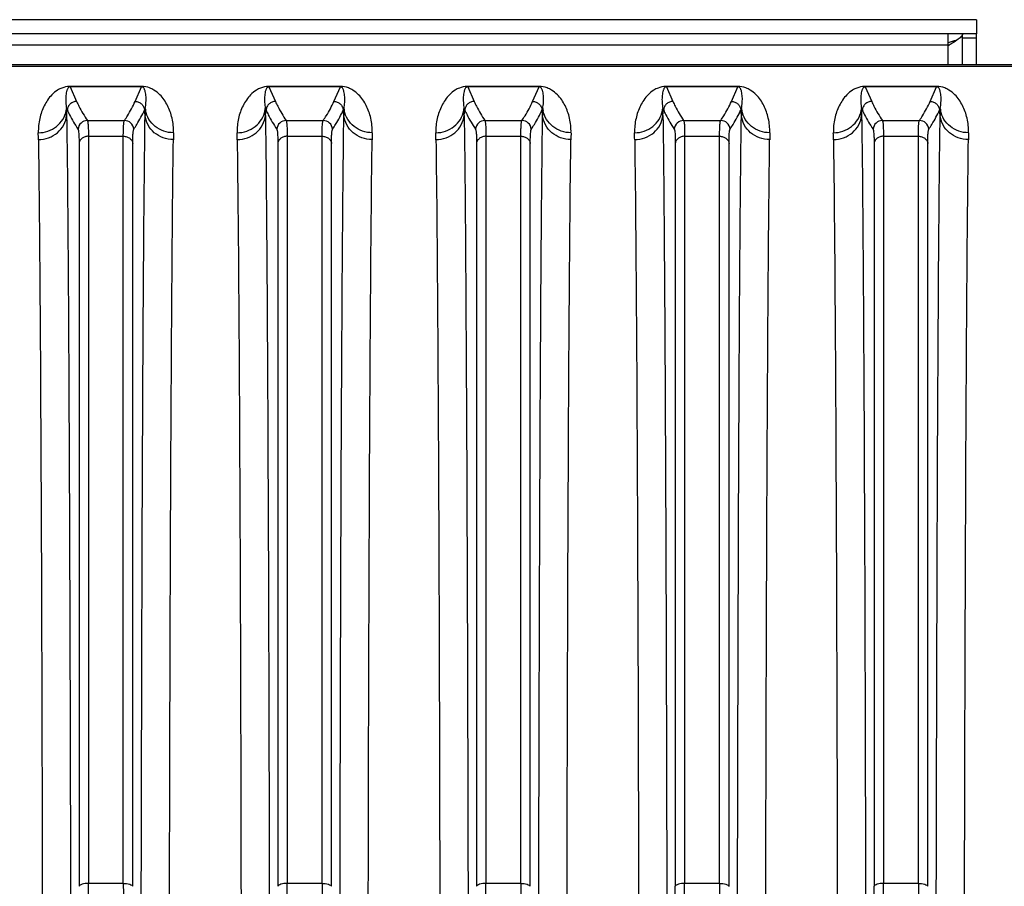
# Model space of a CAD drawing. Extents: x -1767 to 1181, y 8 to 1639.
# Tile 48 of 74: x -945 to -841, y 1482 to 1573. Entities that reach past the tile are written whole.
import ezdxf

# ---------------------------------------------------------------- set-up
doc = ezdxf.new("R2010")
doc.units = 0
doc.header["$LTSCALE"] = 65.395
doc.layers.get('0').update_dxf_attribs({"linetype": 'CONTINUOUS'})

msp = doc.modelspace()

# ---------------------------------------------------------------- linework, layer by layer
at = {"color": 3, "linetype": 'CONTINUOUS'}
for p, q in [((-843.63, 1573.07), (-973.63, 1573.07)), ((-843.63, 1568.29), (-843.63, 1571.57))]:
    msp.add_line(p, q, dxfattribs=at)
at = {"color": 7, "linetype": 'CONTINUOUS'}
for p, q in [((-843.63, 1573.07), (-843.63, 1571.57)), ((-843.63, 1571.57), (-973.63, 1571.57)), ((-846.63, 1570.31), (-846.63, 1571.57)), ((-845.13, 1568.29), (-845.13, 1571.57))]:
    msp.add_line(p, q, dxfattribs=at)
at = {"color": 9, "linetype": 'CONTINUOUS'}
for p, q in [((-845.13, 1571.15), (-843.63, 1571.15)), ((-846.63, 1570.38), (-970.63, 1570.38)), ((-846.63, 1568.29), (-846.63, 1570.31)), ((-748.13, 1568.12), (-967.2, 1568.12)), ((-939.4, 1565.98), (-938.72, 1564.43)), ((-932.54, 1564.43), (-931.86, 1565.98)), ((-932.34, 1566.02), (-932.36, 1565.98)), ((-918.4, 1565.98), (-917.72, 1564.43)), ((-911.54, 1564.43), (-910.86, 1565.98)), ((-911.34, 1566.02), (-911.36, 1565.98)), ((-897.4, 1565.98), (-896.72, 1564.43)), ((-890.54, 1564.43), (-889.86, 1565.98)), ((-890.34, 1566.02), (-890.36, 1565.98)), ((-876.4, 1565.98), (-875.72, 1564.43)), ((-869.54, 1564.43), (-868.86, 1565.98)), ((-869.34, 1566.02), (-869.36, 1565.98)), ((-855.4, 1565.98), (-854.72, 1564.43)), ((-848.54, 1564.43), (-847.86, 1565.98)), ((-848.34, 1566.02), (-848.36, 1565.98)), ((-937.59, 1562.42), (-933.67, 1562.42)), ((-916.59, 1562.42), (-912.67, 1562.42)), ((-895.59, 1562.42), (-891.67, 1562.42)), ((-874.59, 1562.42), (-870.67, 1562.42)), ((-853.59, 1562.42), (-849.67, 1562.42)), ((-937.48, 1560.76), (-937.48, 1481.83)), ((-937.48, 1560.76), (-933.79, 1560.76)), ((-933.79, 1481.83), (-933.79, 1560.76)), ((-916.48, 1560.76), (-916.48, 1481.83)), ((-916.48, 1560.76), (-912.79, 1560.76)), ((-912.79, 1481.83), (-912.79, 1560.76)), ((-895.48, 1560.76), (-895.48, 1481.83)), ((-895.48, 1560.76), (-891.79, 1560.76)), ((-891.79, 1481.83), (-891.79, 1560.76)), ((-874.48, 1560.76), (-874.48, 1481.83)), ((-874.48, 1560.76), (-870.79, 1560.76)), ((-870.79, 1481.83), (-870.79, 1560.76)), ((-853.48, 1560.76), (-853.48, 1481.83)), ((-853.48, 1560.76), (-849.79, 1560.76)), ((-849.79, 1481.83), (-849.79, 1560.76)), ((-938.47, 1560.01), (-938.47, 1481.53)), ((-932.79, 1481.53), (-932.79, 1560.01)), ((-917.47, 1560.01), (-917.47, 1481.53)), ((-911.79, 1481.53), (-911.79, 1560.01)), ((-896.47, 1560.01), (-896.47, 1481.53)), ((-890.79, 1481.53), (-890.79, 1560.01)), ((-875.47, 1560.01), (-875.47, 1481.53)), ((-869.79, 1481.53), (-869.79, 1560.01)), ((-854.47, 1560.01), (-854.47, 1481.53)), ((-848.79, 1481.53), (-848.79, 1560.01)), ((-933.79, 1481.83), (-937.48, 1481.83)), ((-912.79, 1481.83), (-916.48, 1481.83)), ((-891.79, 1481.83), (-895.48, 1481.83)), ((-870.79, 1481.83), (-874.48, 1481.83)), ((-849.79, 1481.83), (-853.48, 1481.83))]:
    msp.add_line(p, q, dxfattribs=at)
at = {"color": 6, "linetype": 'CONTINUOUS'}
msp.add_line((-748.13, 1568.29), (-967.2, 1568.29), dxfattribs=at)
at = {"color": 2, "linetype": 'CONTINUOUS'}
for p, q in [((-939.4, 1566.02), (-939.4, 1565.98)), ((-931.86, 1566.02), (-939.4, 1566.02)), ((-931.86, 1565.98), (-939.4, 1565.98)), ((-931.86, 1566.02), (-931.86, 1565.98)), ((-918.4, 1566.02), (-918.4, 1565.98)), ((-910.86, 1566.02), (-918.4, 1566.02)), ((-910.86, 1565.98), (-918.4, 1565.98)), ((-910.86, 1566.02), (-910.86, 1565.98)), ((-897.4, 1566.02), (-897.4, 1565.98)), ((-889.86, 1566.02), (-897.4, 1566.02)), ((-889.86, 1565.98), (-897.4, 1565.98)), ((-889.86, 1566.02), (-889.86, 1565.98)), ((-876.4, 1566.02), (-876.4, 1565.98)), ((-868.86, 1566.02), (-876.4, 1566.02)), ((-868.86, 1565.98), (-876.4, 1565.98)), ((-868.86, 1566.02), (-868.86, 1565.98)), ((-855.4, 1566.02), (-855.4, 1565.98)), ((-847.86, 1566.02), (-855.4, 1566.02)), ((-847.86, 1565.98), (-855.4, 1565.98)), ((-847.86, 1566.02), (-847.86, 1565.98)), ((-939.79, 1563.7), (-939.71, 1563.53)), ((-931.55, 1563.53), (-931.47, 1563.7)), ((-931.48, 1563.57), (-931.47, 1563.7)), ((-918.79, 1563.7), (-918.71, 1563.53)), ((-910.55, 1563.53), (-910.47, 1563.7)), ((-910.48, 1563.57), (-910.47, 1563.7)), ((-897.79, 1563.7), (-897.71, 1563.53)), ((-889.55, 1563.53), (-889.47, 1563.7)), ((-889.48, 1563.57), (-889.47, 1563.7)), ((-876.79, 1563.7), (-876.71, 1563.53)), ((-868.55, 1563.53), (-868.47, 1563.7)), ((-868.48, 1563.57), (-868.47, 1563.7)), ((-855.79, 1563.7), (-855.71, 1563.53)), ((-847.55, 1563.53), (-847.47, 1563.7)), ((-847.48, 1563.57), (-847.47, 1563.7)), ((-939.78, 1562.95), (-939.71, 1563.53)), ((-939.78, 1563.45), (-939.78, 1563.33)), ((-931.49, 1562.95), (-931.55, 1563.53)), ((-931.48, 1563.33), (-931.48, 1563.57)), ((-918.78, 1562.95), (-918.71, 1563.53)), ((-918.78, 1563.45), (-918.78, 1563.33)), ((-910.49, 1562.95), (-910.55, 1563.53)), ((-910.48, 1563.33), (-910.48, 1563.57)), ((-897.78, 1562.95), (-897.71, 1563.53)), ((-897.78, 1563.45), (-897.78, 1563.33)), ((-889.49, 1562.95), (-889.55, 1563.53)), ((-889.48, 1563.33), (-889.48, 1563.57)), ((-876.78, 1562.95), (-876.71, 1563.53)), ((-876.78, 1563.45), (-876.78, 1563.33)), ((-868.49, 1562.95), (-868.55, 1563.53)), ((-868.48, 1563.33), (-868.48, 1563.57)), ((-855.78, 1562.95), (-855.71, 1563.53)), ((-855.78, 1563.45), (-855.78, 1563.33)), ((-847.49, 1562.95), (-847.55, 1563.53)), ((-847.48, 1563.33), (-847.48, 1563.57))]:
    msp.add_line(p, q, dxfattribs=at)
at = {"color": 3, "linetype": 'CONTINUOUS'}
for centre, radius, start, end in [((-838.99, 1547.12), 24.72, 105.7907, 106.7471), ((-840.74, 1552.92), 18.66, 107.0266, 108.393), ((-839.99, 1550.5), 21.19, 106.7745, 107.0489)]:
    msp.add_arc(centre, radius, start, end, dxfattribs=at)
at = {"color": 7, "linetype": 'CONTINUOUS'}
msp.add_arc((-839.49, 1559.58), 12.89, 123.4912, 123.6607, dxfattribs=at)
at = {"color": 9, "linetype": 'CONTINUOUS'}
for centre, radius, start, end in [((-939.4, 1563.54), 2.48, 89.9983, 91.6002), ((-918.4, 1563.54), 2.48, 89.9983, 91.6002), ((-897.4, 1563.54), 2.48, 89.9983, 91.6002), ((-876.4, 1563.54), 2.48, 89.9983, 91.6002), ((-855.4, 1563.54), 2.48, 89.9983, 91.6002), ((-942.49, 1563.98), 2.71, 349.0893, 354.0116), ((-928.78, 1563.98), 2.71, 185.9884, 190.9107), ((-921.49, 1563.98), 2.71, 349.0893, 354.0116), ((-907.78, 1563.98), 2.71, 185.9884, 190.9107), ((-900.49, 1563.98), 2.71, 349.0893, 354.0116), ((-886.78, 1563.98), 2.71, 185.9884, 190.9107), ((-879.49, 1563.98), 2.71, 349.0893, 354.0116), ((-865.78, 1563.98), 2.71, 185.9884, 190.9107), ((-858.49, 1563.98), 2.71, 349.0893, 354.0116), ((-844.78, 1563.98), 2.71, 185.9884, 190.9107), ((-937.58, 1561.42), 1, 90.1928, 174.9175), ((-933.68, 1561.42), 1, 5.0825, 89.8072), ((-916.58, 1561.42), 1, 90.1928, 174.9175), ((-912.68, 1561.42), 1, 5.0825, 89.8072), ((-895.58, 1561.42), 1, 90.1928, 174.9175), ((-891.68, 1561.42), 1, 5.0825, 89.8072), ((-874.58, 1561.42), 1, 90.1928, 174.9175), ((-870.68, 1561.42), 1, 5.0825, 89.8072), ((-853.58, 1561.42), 1, 90.1928, 174.9175), ((-849.68, 1561.42), 1, 5.0825, 89.8072), ((-1064.21, 1558.69), 121.46, 0.8039, 1.1472), ((-804.13, 1558.64), 124.38, 178.8568, 179.1921), ((-1043.21, 1558.69), 121.46, 0.8039, 1.1472), ((-783.13, 1558.64), 124.38, 178.8568, 179.1921), ((-1022.21, 1558.69), 121.46, 0.8039, 1.1472), ((-762.13, 1558.64), 124.38, 178.8568, 179.1921), ((-1001.21, 1558.69), 121.46, 0.8039, 1.1472), ((-741.13, 1558.64), 124.38, 178.8568, 179.1921), ((-980.21, 1558.69), 121.46, 0.8039, 1.1472), ((-720.13, 1558.64), 124.38, 178.8568, 179.1921), ((-1049.3, 1481.84), 111.82, 359.2402, 359.9957), ((-819.72, 1481.85), 114.07, 180.0117, 180.7523), ((-1028.3, 1481.84), 111.82, 359.2402, 359.9957), ((-798.72, 1481.85), 114.07, 180.0117, 180.7523), ((-1007.3, 1481.84), 111.82, 359.2402, 359.9957), ((-777.72, 1481.85), 114.07, 180.0117, 180.7523), ((-966.16, 1481.54), 90.69, 359.1563, 359.9953), ((-986.3, 1481.84), 111.82, 359.2402, 359.9957), ((-756.72, 1481.85), 114.07, 180.0117, 180.7523), ((-945.16, 1481.54), 90.69, 359.1563, 359.9953), ((-965.3, 1481.84), 111.82, 359.2402, 359.9957), ((-735.72, 1481.85), 114.07, 180.0117, 180.7523)]:
    msp.add_arc(centre, radius, start, end, dxfattribs=at)
at = {"color": 2, "linetype": 'CONTINUOUS'}
for centre, radius, start, end in [((-1062.09, 1561.3), 122.33, 1.0101, 1.1244), ((-1041.09, 1561.3), 122.33, 1.0101, 1.1244), ((-1020.09, 1561.3), 122.33, 1.0101, 1.1244), ((-999.09, 1561.3), 122.33, 1.0101, 1.1244), ((-978.09, 1561.3), 122.33, 1.0101, 1.1244), ((-1072.7, 1561.12), 132.94, 0.7917, 0.9539), ((-798.56, 1561.12), 132.94, 179.0461, 179.2083), ((-1051.7, 1561.12), 132.94, 0.7917, 0.9539), ((-777.56, 1561.12), 132.94, 179.0461, 179.2083), ((-1030.7, 1561.12), 132.94, 0.7917, 0.9539), ((-756.56, 1561.12), 132.94, 179.0461, 179.2083), ((-1009.7, 1561.12), 132.94, 0.7917, 0.9539), ((-735.56, 1561.12), 132.94, 179.0461, 179.2083), ((-988.7, 1561.12), 132.94, 0.7917, 0.9539), ((-714.56, 1561.12), 132.94, 179.0461, 179.2083)]:
    msp.add_arc(centre, radius, start, end, dxfattribs=at)
at = {"color": 7, "linetype": 'CONTINUOUS'}
for points, knots in [([(-845.22, 1571.33), (-845.27, 1571.27), (-845.38, 1571.15), (-845.7, 1570.91), (-845.97, 1570.74), (-846.16, 1570.61)], [0, 0, 0, 0, 0.187138, 0.418916, 1, 1, 1, 1]), ([(-845.13, 1571.57), (-845.13, 1571.55), (-845.14, 1571.46), (-845.18, 1571.38), (-845.22, 1571.33)], [0, 0, 0, 0, 0.230841, 1, 1, 1, 1]), ([(-846.16, 1570.61), (-846.2, 1570.59), (-846.34, 1570.5), (-846.49, 1570.41), (-846.6, 1570.33)], [0, 0, 0, 0, 0.243534, 1, 1, 1, 1])]:
    msp.add_open_spline(points, degree=3, knots=knots, dxfattribs=at)
at = {"color": 9, "linetype": 'CONTINUOUS'}
for points, knots in [([(-939.47, 1566.02), (-939.75, 1566.01), (-940.19, 1565.92), (-940.83, 1565.6), (-941.34, 1565.17), (-941.8, 1564.6), (-942.28, 1563.78), (-942.69, 1562.62), (-942.78, 1561.64), (-942.77, 1561.13)], [0, 0, 0, 0, 0.128714, 0.20557, 0.327429, 0.437184, 0.544446, 0.763582, 1, 1, 1, 1]), ([(-939.4, 1565.98), (-939.46, 1565.98), (-939.55, 1565.95), (-939.64, 1565.85), (-939.7, 1565.74), (-939.75, 1565.61), (-939.8, 1565.44), (-939.84, 1565.21), (-939.87, 1564.93), (-939.88, 1564.64), (-939.86, 1564.22), (-939.83, 1563.91), (-939.79, 1563.7)], [0, 0, 0, 0, 0.07, 0.104738, 0.163618, 0.219023, 0.273797, 0.384422, 0.498285, 0.616271, 0.738908, 1, 1, 1, 1]), ([(-928.49, 1561.13), (-928.48, 1561.64), (-928.55, 1562.4), (-928.83, 1563.35), (-929.11, 1564), (-929.46, 1564.61), (-929.93, 1565.18), (-930.46, 1565.61), (-931.11, 1565.94), (-931.57, 1566.02), (-931.86, 1566.02)], [0, 0, 0, 0, 0.234607, 0.344988, 0.45245, 0.558913, 0.66795, 0.789418, 0.866785, 1, 1, 1, 1]), ([(-931.47, 1563.7), (-931.44, 1563.91), (-931.4, 1564.22), (-931.38, 1564.64), (-931.39, 1564.93), (-931.42, 1565.21), (-931.46, 1565.44), (-931.51, 1565.61), (-931.56, 1565.74), (-931.62, 1565.85), (-931.71, 1565.95), (-931.8, 1565.98), (-931.86, 1565.98)], [0, 0, 0, 0, 0.261092, 0.383729, 0.501716, 0.615578, 0.726203, 0.780977, 0.836383, 0.895263, 0.930001, 1, 1, 1, 1]), ([(-918.47, 1566.02), (-918.75, 1566.01), (-919.19, 1565.92), (-919.83, 1565.6), (-920.34, 1565.17), (-920.8, 1564.6), (-921.28, 1563.78), (-921.69, 1562.62), (-921.78, 1561.64), (-921.77, 1561.13)], [0, 0, 0, 0, 0.128714, 0.20557, 0.327429, 0.437184, 0.544446, 0.763582, 1, 1, 1, 1]), ([(-918.4, 1565.98), (-918.46, 1565.98), (-918.55, 1565.95), (-918.64, 1565.85), (-918.7, 1565.74), (-918.75, 1565.61), (-918.8, 1565.44), (-918.84, 1565.21), (-918.87, 1564.93), (-918.88, 1564.64), (-918.86, 1564.22), (-918.83, 1563.91), (-918.79, 1563.7)], [0, 0, 0, 0, 0.07, 0.104738, 0.163618, 0.219023, 0.273797, 0.384422, 0.498285, 0.616271, 0.738908, 1, 1, 1, 1]), ([(-907.49, 1561.13), (-907.48, 1561.64), (-907.55, 1562.4), (-907.83, 1563.35), (-908.11, 1564), (-908.46, 1564.61), (-908.93, 1565.18), (-909.46, 1565.61), (-910.11, 1565.94), (-910.57, 1566.02), (-910.86, 1566.02)], [0, 0, 0, 0, 0.234607, 0.344988, 0.45245, 0.558913, 0.66795, 0.789418, 0.866785, 1, 1, 1, 1]), ([(-910.47, 1563.7), (-910.44, 1563.91), (-910.4, 1564.22), (-910.38, 1564.64), (-910.39, 1564.93), (-910.42, 1565.21), (-910.46, 1565.44), (-910.51, 1565.61), (-910.56, 1565.74), (-910.62, 1565.85), (-910.71, 1565.95), (-910.8, 1565.98), (-910.86, 1565.98)], [0, 0, 0, 0, 0.261092, 0.383729, 0.501716, 0.615578, 0.726203, 0.780977, 0.836383, 0.895263, 0.930001, 1, 1, 1, 1]), ([(-897.47, 1566.02), (-897.75, 1566.01), (-898.19, 1565.92), (-898.83, 1565.6), (-899.34, 1565.17), (-899.8, 1564.6), (-900.28, 1563.78), (-900.69, 1562.62), (-900.78, 1561.64), (-900.77, 1561.13)], [0, 0, 0, 0, 0.128714, 0.20557, 0.327429, 0.437184, 0.544446, 0.763582, 1, 1, 1, 1]), ([(-897.4, 1565.98), (-897.46, 1565.98), (-897.55, 1565.95), (-897.64, 1565.85), (-897.7, 1565.74), (-897.75, 1565.61), (-897.8, 1565.44), (-897.84, 1565.21), (-897.87, 1564.93), (-897.88, 1564.64), (-897.86, 1564.22), (-897.83, 1563.91), (-897.79, 1563.7)], [0, 0, 0, 0, 0.07, 0.104738, 0.163618, 0.219023, 0.273797, 0.384422, 0.498285, 0.616271, 0.738908, 1, 1, 1, 1]), ([(-886.49, 1561.13), (-886.48, 1561.64), (-886.55, 1562.4), (-886.83, 1563.35), (-887.11, 1564), (-887.46, 1564.61), (-887.93, 1565.18), (-888.46, 1565.61), (-889.11, 1565.94), (-889.57, 1566.02), (-889.86, 1566.02)], [0, 0, 0, 0, 0.234607, 0.344988, 0.45245, 0.558913, 0.66795, 0.789418, 0.866785, 1, 1, 1, 1]), ([(-889.47, 1563.7), (-889.44, 1563.91), (-889.4, 1564.22), (-889.38, 1564.64), (-889.39, 1564.93), (-889.42, 1565.21), (-889.46, 1565.44), (-889.51, 1565.61), (-889.56, 1565.74), (-889.62, 1565.85), (-889.71, 1565.95), (-889.8, 1565.98), (-889.86, 1565.98)], [0, 0, 0, 0, 0.261092, 0.383729, 0.501716, 0.615578, 0.726203, 0.780977, 0.836383, 0.895263, 0.930001, 1, 1, 1, 1]), ([(-876.47, 1566.02), (-876.75, 1566.01), (-877.19, 1565.92), (-877.83, 1565.6), (-878.34, 1565.17), (-878.8, 1564.6), (-879.28, 1563.78), (-879.69, 1562.62), (-879.78, 1561.64), (-879.77, 1561.13)], [0, 0, 0, 0, 0.128714, 0.20557, 0.327429, 0.437184, 0.544446, 0.763582, 1, 1, 1, 1]), ([(-876.4, 1565.98), (-876.46, 1565.98), (-876.55, 1565.95), (-876.64, 1565.85), (-876.7, 1565.74), (-876.75, 1565.61), (-876.8, 1565.44), (-876.84, 1565.21), (-876.87, 1564.93), (-876.88, 1564.64), (-876.86, 1564.22), (-876.83, 1563.91), (-876.79, 1563.7)], [0, 0, 0, 0, 0.07, 0.104738, 0.163618, 0.219023, 0.273797, 0.384422, 0.498285, 0.616271, 0.738908, 1, 1, 1, 1]), ([(-865.49, 1561.13), (-865.48, 1561.64), (-865.55, 1562.4), (-865.83, 1563.35), (-866.11, 1564), (-866.46, 1564.61), (-866.93, 1565.18), (-867.46, 1565.61), (-868.11, 1565.94), (-868.57, 1566.02), (-868.86, 1566.02)], [0, 0, 0, 0, 0.234607, 0.344988, 0.45245, 0.558913, 0.66795, 0.789418, 0.866785, 1, 1, 1, 1]), ([(-868.47, 1563.7), (-868.44, 1563.91), (-868.4, 1564.22), (-868.38, 1564.64), (-868.39, 1564.93), (-868.42, 1565.21), (-868.46, 1565.44), (-868.51, 1565.61), (-868.56, 1565.74), (-868.62, 1565.85), (-868.71, 1565.95), (-868.8, 1565.98), (-868.86, 1565.98)], [0, 0, 0, 0, 0.261092, 0.383729, 0.501716, 0.615578, 0.726203, 0.780977, 0.836383, 0.895263, 0.930001, 1, 1, 1, 1]), ([(-855.47, 1566.02), (-855.75, 1566.01), (-856.19, 1565.92), (-856.83, 1565.6), (-857.34, 1565.17), (-857.8, 1564.6), (-858.28, 1563.78), (-858.69, 1562.62), (-858.78, 1561.64), (-858.77, 1561.13)], [0, 0, 0, 0, 0.128714, 0.20557, 0.327429, 0.437184, 0.544446, 0.763582, 1, 1, 1, 1]), ([(-855.4, 1565.98), (-855.46, 1565.98), (-855.55, 1565.95), (-855.64, 1565.85), (-855.7, 1565.74), (-855.75, 1565.61), (-855.8, 1565.44), (-855.84, 1565.21), (-855.87, 1564.93), (-855.88, 1564.64), (-855.86, 1564.22), (-855.83, 1563.91), (-855.79, 1563.7)], [0, 0, 0, 0, 0.07, 0.104738, 0.163618, 0.219023, 0.273797, 0.384422, 0.498285, 0.616271, 0.738908, 1, 1, 1, 1]), ([(-844.49, 1561.13), (-844.48, 1561.64), (-844.55, 1562.4), (-844.83, 1563.35), (-845.11, 1564), (-845.46, 1564.61), (-845.93, 1565.18), (-846.46, 1565.61), (-847.11, 1565.94), (-847.57, 1566.02), (-847.86, 1566.02)], [0, 0, 0, 0, 0.234607, 0.344988, 0.45245, 0.558913, 0.66795, 0.789418, 0.866785, 1, 1, 1, 1]), ([(-847.47, 1563.7), (-847.44, 1563.91), (-847.4, 1564.22), (-847.38, 1564.64), (-847.39, 1564.93), (-847.42, 1565.21), (-847.46, 1565.44), (-847.51, 1565.61), (-847.56, 1565.74), (-847.62, 1565.85), (-847.71, 1565.95), (-847.8, 1565.98), (-847.86, 1565.98)], [0, 0, 0, 0, 0.261092, 0.383729, 0.501716, 0.615578, 0.726203, 0.780977, 0.836383, 0.895263, 0.930001, 1, 1, 1, 1]), ([(-938.72, 1564.43), (-938.84, 1564.43), (-939.09, 1564.39), (-939.41, 1564.19), (-939.63, 1563.89), (-939.7, 1563.65), (-939.71, 1563.53)], [0, 0, 0, 0, 0.250132, 0.500275, 0.750261, 1, 1, 1, 1]), ([(-938.72, 1564.43), (-938.64, 1564.26), (-938.31, 1563.57), (-937.91, 1562.91), (-937.59, 1562.42)], [0, 0, 0, 0, 0.240945, 1, 1, 1, 1]), ([(-933.67, 1562.42), (-933.56, 1562.59), (-933.14, 1563.23), (-932.77, 1563.91), (-932.54, 1564.43)], [0, 0, 0, 0, 0.259434, 1, 1, 1, 1]), ([(-932.54, 1564.43), (-932.42, 1564.43), (-932.17, 1564.39), (-931.86, 1564.19), (-931.63, 1563.89), (-931.56, 1563.65), (-931.55, 1563.53)], [0, 0, 0, 0, 0.250132, 0.500275, 0.750261, 1, 1, 1, 1]), ([(-917.72, 1564.43), (-917.84, 1564.43), (-918.09, 1564.39), (-918.41, 1564.19), (-918.63, 1563.89), (-918.7, 1563.65), (-918.71, 1563.53)], [0, 0, 0, 0, 0.250132, 0.500275, 0.750261, 1, 1, 1, 1]), ([(-917.72, 1564.43), (-917.64, 1564.26), (-917.31, 1563.57), (-916.91, 1562.91), (-916.59, 1562.42)], [0, 0, 0, 0, 0.240945, 1, 1, 1, 1]), ([(-912.67, 1562.42), (-912.56, 1562.59), (-912.14, 1563.23), (-911.77, 1563.91), (-911.54, 1564.43)], [0, 0, 0, 0, 0.259434, 1, 1, 1, 1]), ([(-911.54, 1564.43), (-911.42, 1564.43), (-911.17, 1564.39), (-910.86, 1564.19), (-910.63, 1563.89), (-910.56, 1563.65), (-910.55, 1563.53)], [0, 0, 0, 0, 0.250132, 0.500275, 0.750261, 1, 1, 1, 1]), ([(-896.72, 1564.43), (-896.84, 1564.43), (-897.09, 1564.39), (-897.41, 1564.19), (-897.63, 1563.89), (-897.7, 1563.65), (-897.71, 1563.53)], [0, 0, 0, 0, 0.250132, 0.500275, 0.750261, 1, 1, 1, 1]), ([(-896.72, 1564.43), (-896.64, 1564.26), (-896.31, 1563.57), (-895.91, 1562.91), (-895.59, 1562.42)], [0, 0, 0, 0, 0.240945, 1, 1, 1, 1]), ([(-891.67, 1562.42), (-891.56, 1562.59), (-891.14, 1563.23), (-890.77, 1563.91), (-890.54, 1564.43)], [0, 0, 0, 0, 0.259434, 1, 1, 1, 1]), ([(-890.54, 1564.43), (-890.42, 1564.43), (-890.17, 1564.39), (-889.86, 1564.19), (-889.63, 1563.89), (-889.56, 1563.65), (-889.55, 1563.53)], [0, 0, 0, 0, 0.250132, 0.500275, 0.750261, 1, 1, 1, 1]), ([(-875.72, 1564.43), (-875.84, 1564.43), (-876.09, 1564.39), (-876.41, 1564.19), (-876.63, 1563.89), (-876.7, 1563.65), (-876.71, 1563.53)], [0, 0, 0, 0, 0.250132, 0.500275, 0.750261, 1, 1, 1, 1]), ([(-875.72, 1564.43), (-875.64, 1564.26), (-875.31, 1563.57), (-874.91, 1562.91), (-874.59, 1562.42)], [0, 0, 0, 0, 0.240945, 1, 1, 1, 1]), ([(-870.67, 1562.42), (-870.56, 1562.59), (-870.14, 1563.23), (-869.77, 1563.91), (-869.54, 1564.43)], [0, 0, 0, 0, 0.259434, 1, 1, 1, 1]), ([(-869.54, 1564.43), (-869.42, 1564.43), (-869.17, 1564.39), (-868.86, 1564.19), (-868.63, 1563.89), (-868.56, 1563.65), (-868.55, 1563.53)], [0, 0, 0, 0, 0.250132, 0.500275, 0.750261, 1, 1, 1, 1]), ([(-854.72, 1564.43), (-854.84, 1564.43), (-855.09, 1564.39), (-855.41, 1564.19), (-855.63, 1563.89), (-855.7, 1563.65), (-855.71, 1563.53)], [0, 0, 0, 0, 0.250132, 0.500275, 0.750261, 1, 1, 1, 1]), ([(-854.72, 1564.43), (-854.64, 1564.26), (-854.31, 1563.57), (-853.91, 1562.91), (-853.59, 1562.42)], [0, 0, 0, 0, 0.240945, 1, 1, 1, 1]), ([(-849.67, 1562.42), (-849.56, 1562.59), (-849.14, 1563.23), (-848.77, 1563.91), (-848.54, 1564.43)], [0, 0, 0, 0, 0.259434, 1, 1, 1, 1]), ([(-848.54, 1564.43), (-848.42, 1564.43), (-848.17, 1564.39), (-847.86, 1564.19), (-847.63, 1563.89), (-847.56, 1563.65), (-847.55, 1563.53)], [0, 0, 0, 0, 0.250132, 0.500275, 0.750261, 1, 1, 1, 1]), ([(-942.77, 1561.13), (-942.43, 1561.13), (-941.74, 1561.24), (-940.82, 1561.74), (-940.13, 1562.51), (-939.88, 1563.14), (-939.82, 1563.47)], [0, 0, 0, 0, 0.25517, 0.507665, 0.755829, 1, 1, 1, 1]), ([(-942.76, 1560.4), (-942.4, 1560.4), (-941.66, 1560.53), (-940.71, 1561.08), (-940.03, 1561.92), (-939.81, 1562.61), (-939.78, 1562.95)], [0, 0, 0, 0, 0.256163, 0.508997, 0.756671, 1, 1, 1, 1]), ([(-939.78, 1562.95), (-939.71, 1558.43), (-939.62, 1547.41), (-939.51, 1528.26), (-939.42, 1504.26), (-939.38, 1486.76), (-939.36, 1477.39)], [0, 0, 0, 0, 0.158735, 0.386281, 0.671398, 1, 1, 1, 1]), ([(-939.71, 1563.53), (-939.64, 1563.36), (-939.31, 1562.66), (-938.91, 1562), (-938.58, 1561.51)], [0, 0, 0, 0, 0.240927, 1, 1, 1, 1]), ([(-932.68, 1561.51), (-932.57, 1561.68), (-932.15, 1562.32), (-931.78, 1563.01), (-931.55, 1563.53)], [0, 0, 0, 0, 0.259438, 1, 1, 1, 1]), ([(-931.9, 1477.39), (-931.88, 1486.76), (-931.84, 1504.26), (-931.76, 1528.26), (-931.65, 1547.41), (-931.55, 1558.43), (-931.49, 1562.95)], [0, 0, 0, 0, 0.328601, 0.613718, 0.841265, 1, 1, 1, 1]), ([(-928.5, 1560.4), (-928.87, 1560.4), (-929.6, 1560.53), (-930.55, 1561.08), (-931.24, 1561.92), (-931.45, 1562.61), (-931.49, 1562.95)], [0, 0, 0, 0, 0.256163, 0.508997, 0.756671, 1, 1, 1, 1]), ([(-928.49, 1561.13), (-928.83, 1561.13), (-929.53, 1561.24), (-930.44, 1561.74), (-931.13, 1562.51), (-931.38, 1563.14), (-931.44, 1563.47)], [0, 0, 0, 0, 0.25517, 0.507665, 0.755829, 1, 1, 1, 1]), ([(-921.77, 1561.13), (-921.43, 1561.13), (-920.74, 1561.24), (-919.82, 1561.74), (-919.13, 1562.51), (-918.88, 1563.14), (-918.82, 1563.47)], [0, 0, 0, 0, 0.25517, 0.507665, 0.755829, 1, 1, 1, 1]), ([(-921.76, 1560.4), (-921.4, 1560.4), (-920.66, 1560.53), (-919.71, 1561.08), (-919.03, 1561.92), (-918.81, 1562.61), (-918.78, 1562.95)], [0, 0, 0, 0, 0.256163, 0.508997, 0.756671, 1, 1, 1, 1]), ([(-918.78, 1562.95), (-918.71, 1558.43), (-918.62, 1547.41), (-918.51, 1528.26), (-918.42, 1504.26), (-918.38, 1486.76), (-918.36, 1477.39)], [0, 0, 0, 0, 0.158735, 0.386281, 0.671398, 1, 1, 1, 1]), ([(-918.71, 1563.53), (-918.64, 1563.36), (-918.31, 1562.66), (-917.91, 1562), (-917.58, 1561.51)], [0, 0, 0, 0, 0.240927, 1, 1, 1, 1]), ([(-911.68, 1561.51), (-911.57, 1561.68), (-911.15, 1562.32), (-910.78, 1563.01), (-910.55, 1563.53)], [0, 0, 0, 0, 0.259438, 1, 1, 1, 1]), ([(-910.9, 1477.39), (-910.88, 1486.76), (-910.84, 1504.26), (-910.76, 1528.26), (-910.65, 1547.41), (-910.55, 1558.43), (-910.49, 1562.95)], [0, 0, 0, 0, 0.328601, 0.613718, 0.841265, 1, 1, 1, 1]), ([(-907.5, 1560.4), (-907.87, 1560.4), (-908.6, 1560.53), (-909.55, 1561.08), (-910.24, 1561.92), (-910.45, 1562.61), (-910.49, 1562.95)], [0, 0, 0, 0, 0.256163, 0.508997, 0.756671, 1, 1, 1, 1]), ([(-907.49, 1561.13), (-907.83, 1561.13), (-908.53, 1561.24), (-909.44, 1561.74), (-910.13, 1562.51), (-910.38, 1563.14), (-910.44, 1563.47)], [0, 0, 0, 0, 0.25517, 0.507665, 0.755829, 1, 1, 1, 1]), ([(-900.77, 1561.13), (-900.43, 1561.13), (-899.74, 1561.24), (-898.82, 1561.74), (-898.13, 1562.51), (-897.88, 1563.14), (-897.82, 1563.47)], [0, 0, 0, 0, 0.25517, 0.507665, 0.755829, 1, 1, 1, 1]), ([(-900.76, 1560.4), (-900.4, 1560.4), (-899.66, 1560.53), (-898.71, 1561.08), (-898.03, 1561.92), (-897.81, 1562.61), (-897.78, 1562.95)], [0, 0, 0, 0, 0.256163, 0.508997, 0.756671, 1, 1, 1, 1]), ([(-897.78, 1562.95), (-897.71, 1558.43), (-897.62, 1547.41), (-897.51, 1528.26), (-897.42, 1504.26), (-897.38, 1486.76), (-897.36, 1477.39)], [0, 0, 0, 0, 0.158735, 0.386281, 0.671398, 1, 1, 1, 1]), ([(-897.71, 1563.53), (-897.64, 1563.36), (-897.31, 1562.66), (-896.91, 1562), (-896.58, 1561.51)], [0, 0, 0, 0, 0.240927, 1, 1, 1, 1]), ([(-890.68, 1561.51), (-890.57, 1561.68), (-890.15, 1562.32), (-889.78, 1563.01), (-889.55, 1563.53)], [0, 0, 0, 0, 0.259438, 1, 1, 1, 1]), ([(-889.9, 1477.39), (-889.88, 1486.76), (-889.84, 1504.26), (-889.76, 1528.26), (-889.65, 1547.41), (-889.55, 1558.43), (-889.49, 1562.95)], [0, 0, 0, 0, 0.328601, 0.613718, 0.841265, 1, 1, 1, 1]), ([(-886.5, 1560.4), (-886.87, 1560.4), (-887.6, 1560.53), (-888.55, 1561.08), (-889.24, 1561.92), (-889.45, 1562.61), (-889.49, 1562.95)], [0, 0, 0, 0, 0.256163, 0.508997, 0.756671, 1, 1, 1, 1]), ([(-886.49, 1561.13), (-886.83, 1561.13), (-887.53, 1561.24), (-888.44, 1561.74), (-889.13, 1562.51), (-889.38, 1563.14), (-889.44, 1563.47)], [0, 0, 0, 0, 0.25517, 0.507665, 0.755829, 1, 1, 1, 1]), ([(-879.77, 1561.13), (-879.43, 1561.13), (-878.74, 1561.24), (-877.82, 1561.74), (-877.13, 1562.51), (-876.88, 1563.14), (-876.82, 1563.47)], [0, 0, 0, 0, 0.25517, 0.507665, 0.755829, 1, 1, 1, 1]), ([(-879.76, 1560.4), (-879.4, 1560.4), (-878.66, 1560.53), (-877.71, 1561.08), (-877.03, 1561.92), (-876.81, 1562.61), (-876.78, 1562.95)], [0, 0, 0, 0, 0.256163, 0.508997, 0.756671, 1, 1, 1, 1]), ([(-876.78, 1562.95), (-876.71, 1558.43), (-876.62, 1547.41), (-876.51, 1528.26), (-876.42, 1504.26), (-876.38, 1486.76), (-876.36, 1477.39)], [0, 0, 0, 0, 0.158735, 0.386281, 0.671398, 1, 1, 1, 1]), ([(-876.71, 1563.53), (-876.64, 1563.36), (-876.31, 1562.66), (-875.91, 1562), (-875.58, 1561.51)], [0, 0, 0, 0, 0.240927, 1, 1, 1, 1]), ([(-869.68, 1561.51), (-869.57, 1561.68), (-869.15, 1562.32), (-868.78, 1563.01), (-868.55, 1563.53)], [0, 0, 0, 0, 0.259438, 1, 1, 1, 1]), ([(-868.9, 1477.39), (-868.88, 1486.76), (-868.84, 1504.26), (-868.76, 1528.26), (-868.65, 1547.41), (-868.55, 1558.43), (-868.49, 1562.95)], [0, 0, 0, 0, 0.328601, 0.613718, 0.841265, 1, 1, 1, 1]), ([(-865.5, 1560.4), (-865.87, 1560.4), (-866.6, 1560.53), (-867.55, 1561.08), (-868.24, 1561.92), (-868.45, 1562.61), (-868.49, 1562.95)], [0, 0, 0, 0, 0.256163, 0.508997, 0.756671, 1, 1, 1, 1]), ([(-865.49, 1561.13), (-865.83, 1561.13), (-866.53, 1561.24), (-867.44, 1561.74), (-868.13, 1562.51), (-868.38, 1563.14), (-868.44, 1563.47)], [0, 0, 0, 0, 0.25517, 0.507665, 0.755829, 1, 1, 1, 1]), ([(-858.77, 1561.13), (-858.43, 1561.13), (-857.74, 1561.24), (-856.82, 1561.74), (-856.13, 1562.51), (-855.88, 1563.14), (-855.82, 1563.47)], [0, 0, 0, 0, 0.25517, 0.507665, 0.755829, 1, 1, 1, 1]), ([(-858.76, 1560.4), (-858.4, 1560.4), (-857.66, 1560.53), (-856.71, 1561.08), (-856.03, 1561.92), (-855.81, 1562.61), (-855.78, 1562.95)], [0, 0, 0, 0, 0.256163, 0.508997, 0.756671, 1, 1, 1, 1]), ([(-855.78, 1562.95), (-855.71, 1558.43), (-855.62, 1547.41), (-855.51, 1528.26), (-855.42, 1504.26), (-855.38, 1486.76), (-855.36, 1477.39)], [0, 0, 0, 0, 0.158735, 0.386281, 0.671398, 1, 1, 1, 1]), ([(-855.71, 1563.53), (-855.64, 1563.36), (-855.31, 1562.66), (-854.91, 1562), (-854.58, 1561.51)], [0, 0, 0, 0, 0.240927, 1, 1, 1, 1]), ([(-848.68, 1561.51), (-848.57, 1561.68), (-848.15, 1562.32), (-847.78, 1563.01), (-847.55, 1563.53)], [0, 0, 0, 0, 0.259438, 1, 1, 1, 1]), ([(-847.9, 1477.39), (-847.88, 1486.76), (-847.84, 1504.26), (-847.76, 1528.26), (-847.65, 1547.41), (-847.55, 1558.43), (-847.49, 1562.95)], [0, 0, 0, 0, 0.328601, 0.613718, 0.841265, 1, 1, 1, 1]), ([(-844.5, 1560.4), (-844.87, 1560.4), (-845.6, 1560.53), (-846.55, 1561.08), (-847.24, 1561.92), (-847.45, 1562.61), (-847.49, 1562.95)], [0, 0, 0, 0, 0.256163, 0.508997, 0.756671, 1, 1, 1, 1]), ([(-844.49, 1561.13), (-844.83, 1561.13), (-845.53, 1561.24), (-846.44, 1561.74), (-847.13, 1562.51), (-847.38, 1563.14), (-847.44, 1563.47)], [0, 0, 0, 0, 0.25517, 0.507665, 0.755829, 1, 1, 1, 1]), ([(-937.59, 1562.42), (-937.58, 1562.4), (-937.56, 1562.35), (-937.54, 1562.24), (-937.52, 1562.09), (-937.5, 1561.81), (-937.48, 1561.36), (-937.48, 1560.97), (-937.48, 1560.76)], [0, 0, 0, 0, 0.042494, 0.108467, 0.198503, 0.312556, 0.611198, 1, 1, 1, 1]), ([(-933.79, 1560.76), (-933.79, 1560.97), (-933.78, 1561.36), (-933.77, 1561.81), (-933.74, 1562.09), (-933.73, 1562.24), (-933.71, 1562.35), (-933.69, 1562.4), (-933.67, 1562.42)], [0, 0, 0, 0, 0.388798, 0.687438, 0.801492, 0.891531, 0.957505, 1, 1, 1, 1]), ([(-916.59, 1562.42), (-916.58, 1562.4), (-916.56, 1562.35), (-916.54, 1562.24), (-916.52, 1562.09), (-916.5, 1561.81), (-916.48, 1561.36), (-916.48, 1560.97), (-916.48, 1560.76)], [0, 0, 0, 0, 0.042494, 0.108467, 0.198503, 0.312556, 0.611198, 1, 1, 1, 1]), ([(-912.79, 1560.76), (-912.79, 1560.97), (-912.78, 1561.36), (-912.77, 1561.81), (-912.74, 1562.09), (-912.73, 1562.24), (-912.71, 1562.35), (-912.69, 1562.4), (-912.67, 1562.42)], [0, 0, 0, 0, 0.388798, 0.687438, 0.801492, 0.891531, 0.957505, 1, 1, 1, 1]), ([(-895.59, 1562.42), (-895.58, 1562.4), (-895.56, 1562.35), (-895.54, 1562.24), (-895.52, 1562.09), (-895.5, 1561.81), (-895.48, 1561.36), (-895.48, 1560.97), (-895.48, 1560.76)], [0, 0, 0, 0, 0.042494, 0.108467, 0.198503, 0.312556, 0.611198, 1, 1, 1, 1]), ([(-891.79, 1560.76), (-891.79, 1560.97), (-891.78, 1561.36), (-891.77, 1561.81), (-891.74, 1562.09), (-891.73, 1562.24), (-891.71, 1562.35), (-891.69, 1562.4), (-891.67, 1562.42)], [0, 0, 0, 0, 0.388798, 0.687438, 0.801492, 0.891531, 0.957505, 1, 1, 1, 1]), ([(-874.59, 1562.42), (-874.58, 1562.4), (-874.56, 1562.35), (-874.54, 1562.24), (-874.52, 1562.09), (-874.5, 1561.81), (-874.48, 1561.36), (-874.48, 1560.97), (-874.48, 1560.76)], [0, 0, 0, 0, 0.042494, 0.108467, 0.198503, 0.312556, 0.611198, 1, 1, 1, 1]), ([(-870.79, 1560.76), (-870.79, 1560.97), (-870.78, 1561.36), (-870.77, 1561.81), (-870.74, 1562.09), (-870.73, 1562.24), (-870.71, 1562.35), (-870.69, 1562.4), (-870.67, 1562.42)], [0, 0, 0, 0, 0.388798, 0.687438, 0.801492, 0.891531, 0.957505, 1, 1, 1, 1]), ([(-853.59, 1562.42), (-853.58, 1562.4), (-853.56, 1562.35), (-853.54, 1562.24), (-853.52, 1562.09), (-853.5, 1561.81), (-853.48, 1561.36), (-853.48, 1560.97), (-853.48, 1560.76)], [0, 0, 0, 0, 0.042494, 0.108467, 0.198503, 0.312556, 0.611198, 1, 1, 1, 1]), ([(-849.79, 1560.76), (-849.79, 1560.97), (-849.78, 1561.36), (-849.77, 1561.81), (-849.74, 1562.09), (-849.73, 1562.24), (-849.71, 1562.35), (-849.69, 1562.4), (-849.67, 1562.42)], [0, 0, 0, 0, 0.388798, 0.687438, 0.801492, 0.891531, 0.957505, 1, 1, 1, 1]), ([(-938.58, 1561.51), (-938.57, 1561.49), (-938.55, 1561.44), (-938.52, 1561.29), (-938.49, 1561), (-938.47, 1560.55), (-938.47, 1560.2), (-938.47, 1560.01)], [0, 0, 0, 0, 0.043158, 0.10942, 0.313497, 0.611792, 1, 1, 1, 1]), ([(-937.48, 1560.76), (-937.6, 1560.76), (-937.84, 1560.72), (-938.15, 1560.56), (-938.38, 1560.32), (-938.46, 1560.11), (-938.47, 1560.01)], [0, 0, 0, 0, 0.269383, 0.528371, 0.771149, 1, 1, 1, 1]), ([(-933.79, 1560.76), (-933.67, 1560.76), (-933.43, 1560.72), (-933.11, 1560.56), (-932.88, 1560.32), (-932.8, 1560.11), (-932.79, 1560.01)], [0, 0, 0, 0, 0.269383, 0.528371, 0.771149, 1, 1, 1, 1]), ([(-932.79, 1560.01), (-932.79, 1560.2), (-932.79, 1560.55), (-932.77, 1561), (-932.74, 1561.29), (-932.71, 1561.44), (-932.69, 1561.49), (-932.68, 1561.51)], [0, 0, 0, 0, 0.388203, 0.686497, 0.890578, 0.956842, 1, 1, 1, 1]), ([(-917.58, 1561.51), (-917.57, 1561.49), (-917.55, 1561.44), (-917.52, 1561.29), (-917.49, 1561), (-917.47, 1560.55), (-917.47, 1560.2), (-917.47, 1560.01)], [0, 0, 0, 0, 0.043158, 0.10942, 0.313497, 0.611792, 1, 1, 1, 1]), ([(-916.48, 1560.76), (-916.6, 1560.76), (-916.84, 1560.72), (-917.15, 1560.56), (-917.38, 1560.32), (-917.46, 1560.11), (-917.47, 1560.01)], [0, 0, 0, 0, 0.269383, 0.528371, 0.771149, 1, 1, 1, 1]), ([(-912.79, 1560.76), (-912.67, 1560.76), (-912.43, 1560.72), (-912.11, 1560.56), (-911.88, 1560.32), (-911.8, 1560.11), (-911.79, 1560.01)], [0, 0, 0, 0, 0.269383, 0.528371, 0.771149, 1, 1, 1, 1]), ([(-911.79, 1560.01), (-911.79, 1560.2), (-911.79, 1560.55), (-911.77, 1561), (-911.74, 1561.29), (-911.71, 1561.44), (-911.69, 1561.49), (-911.68, 1561.51)], [0, 0, 0, 0, 0.388203, 0.686497, 0.890578, 0.956842, 1, 1, 1, 1]), ([(-896.58, 1561.51), (-896.57, 1561.49), (-896.55, 1561.44), (-896.52, 1561.29), (-896.49, 1561), (-896.47, 1560.55), (-896.47, 1560.2), (-896.47, 1560.01)], [0, 0, 0, 0, 0.043158, 0.10942, 0.313497, 0.611792, 1, 1, 1, 1]), ([(-895.48, 1560.76), (-895.6, 1560.76), (-895.84, 1560.72), (-896.15, 1560.56), (-896.38, 1560.32), (-896.46, 1560.11), (-896.47, 1560.01)], [0, 0, 0, 0, 0.269383, 0.528371, 0.771149, 1, 1, 1, 1]), ([(-891.79, 1560.76), (-891.67, 1560.76), (-891.43, 1560.72), (-891.11, 1560.56), (-890.88, 1560.32), (-890.8, 1560.11), (-890.79, 1560.01)], [0, 0, 0, 0, 0.269383, 0.528371, 0.771149, 1, 1, 1, 1]), ([(-890.79, 1560.01), (-890.79, 1560.2), (-890.79, 1560.55), (-890.77, 1561), (-890.74, 1561.29), (-890.71, 1561.44), (-890.69, 1561.49), (-890.68, 1561.51)], [0, 0, 0, 0, 0.388203, 0.686497, 0.890578, 0.956842, 1, 1, 1, 1]), ([(-875.58, 1561.51), (-875.57, 1561.49), (-875.55, 1561.44), (-875.52, 1561.29), (-875.49, 1561), (-875.47, 1560.55), (-875.47, 1560.2), (-875.47, 1560.01)], [0, 0, 0, 0, 0.043158, 0.10942, 0.313497, 0.611792, 1, 1, 1, 1]), ([(-874.48, 1560.76), (-874.6, 1560.76), (-874.84, 1560.72), (-875.15, 1560.56), (-875.38, 1560.32), (-875.46, 1560.11), (-875.47, 1560.01)], [0, 0, 0, 0, 0.269383, 0.528371, 0.771149, 1, 1, 1, 1]), ([(-870.79, 1560.76), (-870.67, 1560.76), (-870.43, 1560.72), (-870.11, 1560.56), (-869.88, 1560.32), (-869.8, 1560.11), (-869.79, 1560.01)], [0, 0, 0, 0, 0.269383, 0.528371, 0.771149, 1, 1, 1, 1]), ([(-869.79, 1560.01), (-869.79, 1560.2), (-869.79, 1560.55), (-869.77, 1561), (-869.74, 1561.29), (-869.71, 1561.44), (-869.69, 1561.49), (-869.68, 1561.51)], [0, 0, 0, 0, 0.388203, 0.686497, 0.890578, 0.956842, 1, 1, 1, 1]), ([(-854.58, 1561.51), (-854.57, 1561.49), (-854.55, 1561.44), (-854.52, 1561.29), (-854.49, 1561), (-854.47, 1560.55), (-854.47, 1560.2), (-854.47, 1560.01)], [0, 0, 0, 0, 0.043158, 0.10942, 0.313497, 0.611792, 1, 1, 1, 1]), ([(-853.48, 1560.76), (-853.6, 1560.76), (-853.84, 1560.72), (-854.15, 1560.56), (-854.38, 1560.32), (-854.46, 1560.11), (-854.47, 1560.01)], [0, 0, 0, 0, 0.269383, 0.528371, 0.771149, 1, 1, 1, 1]), ([(-849.79, 1560.76), (-849.67, 1560.76), (-849.43, 1560.72), (-849.11, 1560.56), (-848.88, 1560.32), (-848.8, 1560.11), (-848.79, 1560.01)], [0, 0, 0, 0, 0.269383, 0.528371, 0.771149, 1, 1, 1, 1]), ([(-848.79, 1560.01), (-848.79, 1560.2), (-848.79, 1560.55), (-848.77, 1561), (-848.74, 1561.29), (-848.71, 1561.44), (-848.69, 1561.49), (-848.68, 1561.51)], [0, 0, 0, 0, 0.388203, 0.686497, 0.890578, 0.956842, 1, 1, 1, 1]), ([(-942.76, 1560.4), (-942.7, 1555.96), (-942.6, 1545.15), (-942.49, 1526.37), (-942.4, 1502.84), (-942.36, 1485.67), (-942.35, 1476.48)], [0, 0, 0, 0, 0.158753, 0.386304, 0.671414, 1, 1, 1, 1]), ([(-928.91, 1476.48), (-928.9, 1485.67), (-928.86, 1502.84), (-928.77, 1526.37), (-928.66, 1545.15), (-928.56, 1555.96), (-928.5, 1560.4)], [0, 0, 0, 0, 0.328585, 0.613695, 0.841246, 1, 1, 1, 1]), ([(-921.76, 1560.4), (-921.7, 1555.96), (-921.6, 1545.15), (-921.49, 1526.37), (-921.4, 1502.84), (-921.36, 1485.67), (-921.35, 1476.48)], [0, 0, 0, 0, 0.158753, 0.386304, 0.671414, 1, 1, 1, 1]), ([(-907.91, 1476.48), (-907.9, 1485.67), (-907.86, 1502.84), (-907.77, 1526.37), (-907.66, 1545.15), (-907.56, 1555.96), (-907.5, 1560.4)], [0, 0, 0, 0, 0.328585, 0.613695, 0.841246, 1, 1, 1, 1]), ([(-900.76, 1560.4), (-900.7, 1555.96), (-900.6, 1545.15), (-900.49, 1526.37), (-900.4, 1502.84), (-900.36, 1485.67), (-900.35, 1476.48)], [0, 0, 0, 0, 0.158753, 0.386304, 0.671414, 1, 1, 1, 1]), ([(-886.91, 1476.48), (-886.9, 1485.67), (-886.86, 1502.84), (-886.77, 1526.37), (-886.66, 1545.15), (-886.56, 1555.96), (-886.5, 1560.4)], [0, 0, 0, 0, 0.328585, 0.613695, 0.841246, 1, 1, 1, 1]), ([(-879.76, 1560.4), (-879.7, 1555.96), (-879.6, 1545.15), (-879.49, 1526.37), (-879.4, 1502.84), (-879.36, 1485.67), (-879.35, 1476.48)], [0, 0, 0, 0, 0.158753, 0.386304, 0.671414, 1, 1, 1, 1]), ([(-865.91, 1476.48), (-865.9, 1485.67), (-865.86, 1502.84), (-865.77, 1526.37), (-865.66, 1545.15), (-865.56, 1555.96), (-865.5, 1560.4)], [0, 0, 0, 0, 0.328585, 0.613695, 0.841246, 1, 1, 1, 1]), ([(-858.76, 1560.4), (-858.7, 1555.96), (-858.6, 1545.15), (-858.49, 1526.37), (-858.4, 1502.84), (-858.36, 1485.67), (-858.35, 1476.48)], [0, 0, 0, 0, 0.158753, 0.386304, 0.671414, 1, 1, 1, 1]), ([(-844.91, 1476.48), (-844.9, 1485.67), (-844.86, 1502.84), (-844.77, 1526.37), (-844.66, 1545.15), (-844.56, 1555.96), (-844.5, 1560.4)], [0, 0, 0, 0, 0.328585, 0.613695, 0.841246, 1, 1, 1, 1]), ([(-937.48, 1481.83), (-937.7, 1481.83), (-938.01, 1481.8), (-938.35, 1481.67), (-938.46, 1481.58), (-938.47, 1481.53)], [0, 0, 0, 0, 0.631018, 0.856212, 1, 1, 1, 1]), ([(-933.79, 1481.83), (-933.56, 1481.83), (-933.25, 1481.8), (-932.92, 1481.67), (-932.81, 1481.58), (-932.79, 1481.53)], [0, 0, 0, 0, 0.631018, 0.856212, 1, 1, 1, 1]), ([(-916.48, 1481.83), (-916.7, 1481.83), (-917.01, 1481.8), (-917.35, 1481.67), (-917.46, 1481.58), (-917.47, 1481.53)], [0, 0, 0, 0, 0.631018, 0.856212, 1, 1, 1, 1]), ([(-912.79, 1481.83), (-912.56, 1481.83), (-912.25, 1481.8), (-911.92, 1481.67), (-911.81, 1481.58), (-911.79, 1481.53)], [0, 0, 0, 0, 0.631018, 0.856212, 1, 1, 1, 1]), ([(-895.48, 1481.83), (-895.7, 1481.83), (-896.01, 1481.8), (-896.35, 1481.67), (-896.46, 1481.58), (-896.47, 1481.53)], [0, 0, 0, 0, 0.631018, 0.856212, 1, 1, 1, 1]), ([(-891.79, 1481.83), (-891.56, 1481.83), (-891.25, 1481.8), (-890.92, 1481.67), (-890.81, 1481.58), (-890.79, 1481.53)], [0, 0, 0, 0, 0.631018, 0.856212, 1, 1, 1, 1]), ([(-874.48, 1481.83), (-874.7, 1481.83), (-875.01, 1481.8), (-875.35, 1481.67), (-875.46, 1481.58), (-875.47, 1481.53)], [0, 0, 0, 0, 0.631018, 0.856212, 1, 1, 1, 1]), ([(-870.79, 1481.83), (-870.56, 1481.83), (-870.25, 1481.8), (-869.92, 1481.67), (-869.81, 1481.58), (-869.79, 1481.53)], [0, 0, 0, 0, 0.631018, 0.856212, 1, 1, 1, 1]), ([(-853.48, 1481.83), (-853.7, 1481.83), (-854.01, 1481.8), (-854.35, 1481.67), (-854.46, 1481.58), (-854.47, 1481.53)], [0, 0, 0, 0, 0.631018, 0.856212, 1, 1, 1, 1]), ([(-849.79, 1481.83), (-849.56, 1481.83), (-849.25, 1481.8), (-848.92, 1481.67), (-848.81, 1481.58), (-848.79, 1481.53)], [0, 0, 0, 0, 0.631018, 0.856212, 1, 1, 1, 1])]:
    msp.add_open_spline(points, degree=3, knots=knots, dxfattribs=at)

doc.saveas('drawing.dxf')
